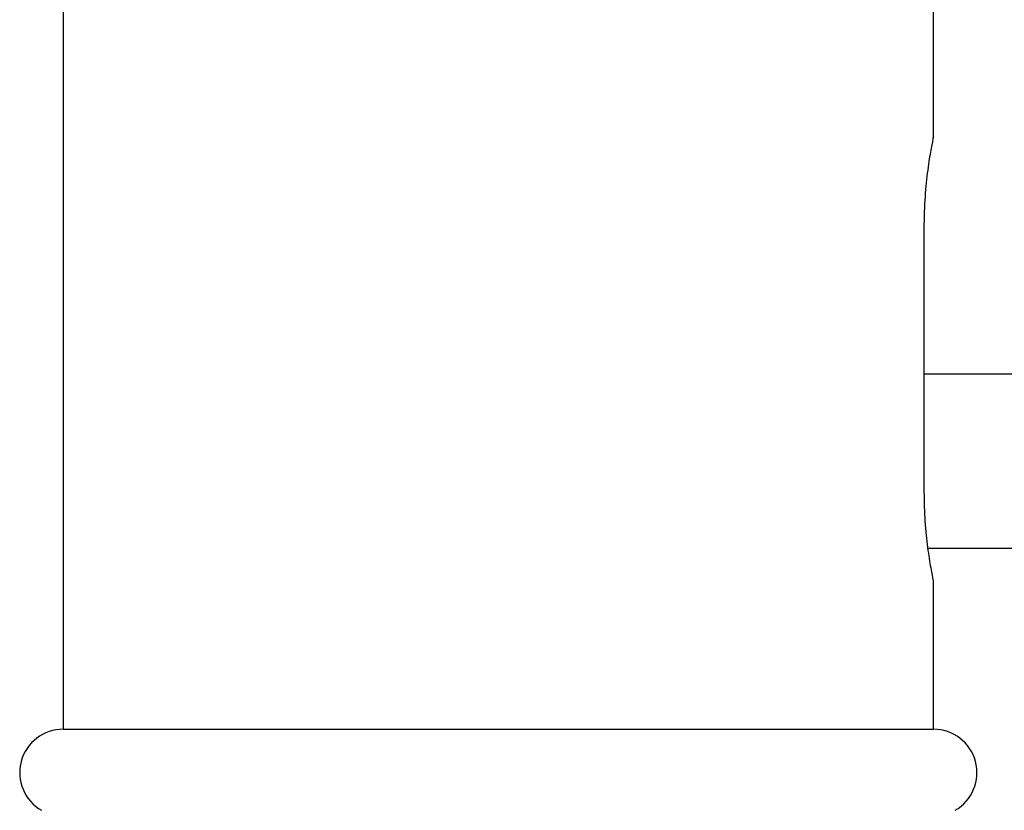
# Paper-space layout 'Notes Area' of a CAD drawing. Header units: millimetres. Extents: x -25 to 96, y -3 to 362.
# Tile 2 of 15: x -22 to 23, y 80 to 117. Entities that reach past the tile are written whole.
import ezdxf

# ---------------------------------------------------------------- set-up
doc = ezdxf.new("R2010")
doc.units = ezdxf.units.MM

psp = doc.layouts.new('Notes Area')

# ---------------------------------------------------------------- linework, layer by layer
at = {"color": 7, "linetype": 'Continuous', "lineweight": 25}
for p, q in [((-20, 127.2), (-20, 84.032)), ((20, 111.25), (20, 127.2)), ((19.565, 107.15), (19.565, 94.95)), ((39.442, 100.355), (19.565, 100.355)), ((19.737, 92.355), (39.442, 92.355)), ((20, 84.032), (20, 90.85)), ((-20, 84.032), (20, 84.032))]:
    psp.add_line(p, q, dxfattribs=at)
for centre, start, end in [((-20, 82.032), 90, 240), ((20, 82.032), 300, 90)]:
    psp.add_arc(centre, 2, start, end, dxfattribs=at)
for points, knots in [([(19.99, 111.25), (19.993, 111.264), (20.005, 111.323), (19.929, 110.959), (19.792, 110.192), (19.643, 109.048), (19.571, 107.967), (19.566, 107.324), (19.565, 107.15)], [0, 0, 0, 0, 0.067395, 0.27729, 0.488629, 0.70392, 0.91969, 1, 1, 1, 1]), ([(19.565, 94.95), (19.574, 94.489), (19.594, 93.568), (19.73, 92.334), (19.879, 91.398), (19.988, 90.855), (19.989, 90.852), (19.99, 90.85)], [0, 0, 0, 0, 0.211677, 0.423242, 0.637691, 0.854119, 1, 1, 1, 1])]:
    psp.add_open_spline(points, degree=3, knots=knots, dxfattribs=at)

doc.saveas('drawing.dxf')
